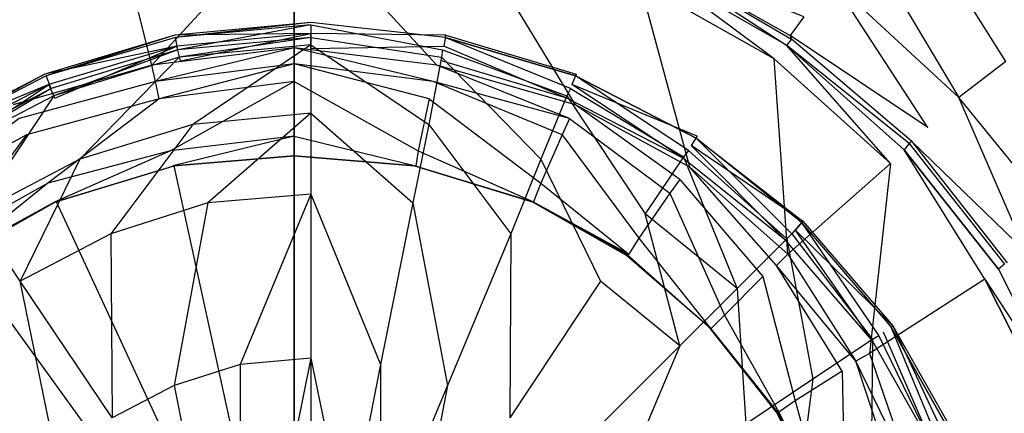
# Model space of a CAD drawing. Extents: x 0 to 0.8, y -0.8 to 0.
# Tile 11 of 15: x 0.378 to 0.457, y -0.376 to -0.344. Entities that reach past the tile are written whole.
import ezdxf

# ---------------------------------------------------------------- set-up
doc = ezdxf.new("R2010")
doc.units = 0
doc.layers.add('L0_GRUPPE_28___REPLACEMTFOREMPT', color=7, linetype='CONTINUOUS')
doc.layers.add('L1_ABLAUF_INF_0___REPLACEMTFORE', color=7, linetype='CONTINUOUS')

msp = doc.modelspace()

# ---------------------------------------------------------------- linework, layer by layer
at = {"layer": 'L0_GRUPPE_28___REPLACEMTFOREMPT', "color": 8}
for points, invisible_edges in [([(0.282472, -0.576262), (0.282472, -0.223738), (0.4, -0.188007), (0.282472, -0.576262)], 10), ([(0.282472, -0.576262), (0.4, -0.188007), (0.4, -0.611993), (0.282472, -0.576262)], 13), ([(0.4, -0.611993), (0.4, -0.188007), (0.517528, -0.223738), (0.4, -0.611993)], 10), ([(0.4, -0.611993), (0.517528, -0.223738), (0.517528, -0.576262), (0.4, -0.611993)], 13), ([(0.460507, -0.344451, 0.028565), (0.525989, -0.259222, 0.030561), (0.448563, -0.333954, 0.028565), (0.460507, -0.344451, 0.028565)], 13), ([(0.457123, -0.34755, 0.028459), (0.448563, -0.333954, 0.028565), (0.445676, -0.337553, 0.028565), (0.457123, -0.34755, 0.028459)], 14), ([(0.460507, -0.344451, 0.028565), (0.448563, -0.333954, 0.028565), (0.457123, -0.34755, 0.028459), (0.460507, -0.344451, 0.028565)], 14), ([(0.388564, -0.34785, 0.008177), (0.4, -0.335354, 0.016672), (0.385877, -0.337153, 0.016353), (0.388564, -0.34785, 0.008177)], 13), ([(0.4, -0.335354, 0.016672), (0.388564, -0.34785, 0.008177), (0.4, -0.34645, 0.008389), (0.4, -0.335354, 0.016672)], 14), ([(0.411436, -0.34785, 0.008177), (0.4, -0.335354, 0.016672), (0.4, -0.34645, 0.008389), (0.411436, -0.34785, 0.008177)], 13), ([(0.4, -0.335354, 0.016672), (0.411436, -0.34785, 0.008177), (0.414123, -0.337153, 0.016353), (0.4, -0.335354, 0.016672)], 14), ([(0.385877, -0.337153, 0.016353), (0.37224, -0.341252, 0.016566), (0.377416, -0.351049, 0.008389), (0.385877, -0.337153, 0.016353)], 14), ([(0.388564, -0.34785, 0.008177), (0.385877, -0.337153, 0.016353), (0.377416, -0.351049, 0.008389), (0.388564, -0.34785, 0.008177)], 14), ([(0.422584, -0.351049, 0.008389), (0.414123, -0.337153, 0.016353), (0.411436, -0.34785, 0.008177), (0.422584, -0.351049, 0.008389)], 14), ([(0.42776, -0.341252, 0.016566), (0.414123, -0.337153, 0.016353), (0.422584, -0.351049, 0.008389), (0.42776, -0.341252, 0.016566)], 14), ([(0.453341, -0.350449, 0.028353), (0.445676, -0.337553, 0.028565), (0.443188, -0.341052, 0.028459), (0.453341, -0.350449, 0.028353)], 13), ([(0.445676, -0.337553, 0.028565), (0.453341, -0.350449, 0.028353), (0.457123, -0.34755, 0.028459), (0.445676, -0.337553, 0.028565)], 14), ([(0.429153, -0.339453, 0.020495), (0.439804, -0.345451, 0.02368), (0.428855, -0.339053, 0.02368), (0.429153, -0.339453, 0.020495)], 14), ([(0.440899, -0.343951, 0.027291), (0.428855, -0.339053, 0.02368), (0.439804, -0.345451, 0.02368), (0.440899, -0.343951, 0.027291)], 14), ([(0.429153, -0.339453, 0.020495), (0.428755, -0.340052, 0.018265), (0.439505, -0.34625, 0.018371), (0.429153, -0.339453, 0.020495)], 14), ([(0.429153, -0.339453, 0.020495), (0.439505, -0.34625, 0.018371), (0.439903, -0.34575, 0.020495), (0.429153, -0.339453, 0.020495)], 14), ([(0.439804, -0.345451, 0.02368), (0.429153, -0.339453, 0.020495), (0.439903, -0.34575, 0.020495), (0.439804, -0.345451, 0.02368)], 13), ([(0.43851, -0.34735, 0.016672), (0.428755, -0.340052, 0.018265), (0.42776, -0.341252, 0.016566), (0.43851, -0.34735, 0.016672)], 14), ([(0.439505, -0.34625, 0.018371), (0.428755, -0.340052, 0.018265), (0.43851, -0.34735, 0.016672), (0.439505, -0.34625, 0.018371)], 14), ([(0.431741, -0.356047, 0.008495), (0.42776, -0.341252, 0.016566), (0.422584, -0.351049, 0.008389), (0.431741, -0.356047, 0.008495)], 14), ([(0.43851, -0.34735, 0.016672), (0.42776, -0.341252, 0.016566), (0.431741, -0.356047, 0.008495), (0.43851, -0.34735, 0.016672)], 14), ([(0.450852, -0.352848, 0.027078), (0.443188, -0.341052, 0.028459), (0.440899, -0.343951, 0.027291), (0.450852, -0.352848, 0.027078)], 14), ([(0.453341, -0.350449, 0.028353), (0.443188, -0.341052, 0.028459), (0.450852, -0.352848, 0.027078), (0.453341, -0.350449, 0.028353)], 14), ([(0.440899, -0.343951, 0.027291), (0.439804, -0.345451, 0.02368), (0.450852, -0.352848, 0.027078), (0.440899, -0.343951, 0.027291)], 14), ([(0.439903, -0.34575, 0.020495), (0.439505, -0.34625, 0.018371), (0.449359, -0.354148, 0.020495), (0.439903, -0.34575, 0.020495)], 14), ([(0.450852, -0.352848, 0.027078), (0.439804, -0.345451, 0.02368), (0.449558, -0.353948, 0.023574), (0.450852, -0.352848, 0.027078)], 14), ([(0.439804, -0.345451, 0.02368), (0.439903, -0.34575, 0.020495), (0.449558, -0.353948, 0.023574), (0.439804, -0.345451, 0.02368)], 14), ([(0.449558, -0.353948, 0.023574), (0.439903, -0.34575, 0.020495), (0.449359, -0.354148, 0.020495), (0.449558, -0.353948, 0.023574)], 14), ([(0.4, -0.34645, 0.008389), (0.388564, -0.34785, 0.008177), (0.388863, -0.349149, 0.007646), (0.4, -0.34645, 0.008389)], 14), ([(0.4, -0.34645, 0.008389), (0.388863, -0.349149, 0.007646), (0.4, -0.34775, 0.007752), (0.4, -0.34645, 0.008389)], 14), ([(0.411137, -0.349149, 0.007646), (0.4, -0.34645, 0.008389), (0.4, -0.34775, 0.007752), (0.411137, -0.349149, 0.007646)], 14), ([(0.411436, -0.34785, 0.008177), (0.4, -0.34645, 0.008389), (0.411137, -0.349149, 0.007646), (0.411436, -0.34785, 0.008177)], 14), ([(0.447866, -0.355747, 0.016672), (0.439505, -0.34625, 0.018371), (0.43851, -0.34735, 0.016672), (0.447866, -0.355747, 0.016672)], 14), ([(0.448961, -0.354647, 0.018265), (0.439505, -0.34625, 0.018371), (0.447866, -0.355747, 0.016672), (0.448961, -0.354647, 0.018265)], 14), ([(0.449359, -0.354148, 0.020495), (0.439505, -0.34625, 0.018371), (0.448961, -0.354647, 0.018265), (0.449359, -0.354148, 0.020495)], 14), ([(0.4, -0.34775, 0.007752), (0.388863, -0.349149, 0.007646), (0.389162, -0.350549, 0.007433), (0.4, -0.34775, 0.007752)], 14), ([(0.4, -0.34775, 0.007752), (0.389162, -0.350549, 0.007433), (0.4, -0.349149, 0.007433), (0.4, -0.34775, 0.007752)], 14), ([(0.410838, -0.350549, 0.007433), (0.4, -0.34775, 0.007752), (0.4, -0.349149, 0.007433), (0.410838, -0.350549, 0.007433)], 14), ([(0.411137, -0.349149, 0.007646), (0.4, -0.34775, 0.007752), (0.410838, -0.350549, 0.007433), (0.411137, -0.349149, 0.007646)], 14), ([(0.439605, -0.363045, 0.008389), (0.43851, -0.34735, 0.016672), (0.431741, -0.356047, 0.008495), (0.439605, -0.363045, 0.008389)], 14), ([(0.447866, -0.355747, 0.016672), (0.43851, -0.34735, 0.016672), (0.439605, -0.363045, 0.008389), (0.447866, -0.355747, 0.016672)], 14), ([(0.461801, -0.360845, 0.028353), (0.457123, -0.34755, 0.028459), (0.453341, -0.350449, 0.028353), (0.461801, -0.360845, 0.028353)], 13), ([(0.388564, -0.34785, 0.008177), (0.377416, -0.351049, 0.008389), (0.377914, -0.352148, 0.007752), (0.388564, -0.34785, 0.008177)], 14), ([(0.388863, -0.349149, 0.007646), (0.388564, -0.34785, 0.008177), (0.377914, -0.352148, 0.007752), (0.388863, -0.349149, 0.007646)], 14), ([(0.422086, -0.352148, 0.007752), (0.411436, -0.34785, 0.008177), (0.411137, -0.349149, 0.007646), (0.422086, -0.352148, 0.007752)], 14), ([(0.422584, -0.351049, 0.008389), (0.411436, -0.34785, 0.008177), (0.422086, -0.352148, 0.007752), (0.422584, -0.351049, 0.008389)], 14), ([(0.388863, -0.349149, 0.007646), (0.377914, -0.352148, 0.007752), (0.378511, -0.353448, 0.007433), (0.388863, -0.349149, 0.007646)], 14), ([(0.389162, -0.350549, 0.007433), (0.388863, -0.349149, 0.007646), (0.378511, -0.353448, 0.007433), (0.389162, -0.350549, 0.007433)], 14), ([(0.390057, -0.354747, 0.007433), (0.4, -0.349149, 0.007433), (0.389162, -0.350549, 0.007433), (0.390057, -0.354747, 0.007433)], 13), ([(0.4, -0.349149, 0.007433), (0.390057, -0.354747, 0.007433), (0.4, -0.353548, 0.007433), (0.4, -0.349149, 0.007433)], 14), ([(0.409943, -0.354747, 0.007433), (0.4, -0.349149, 0.007433), (0.4, -0.353548, 0.007433), (0.409943, -0.354747, 0.007433)], 13), ([(0.4, -0.349149, 0.007433), (0.409943, -0.354747, 0.007433), (0.410838, -0.350549, 0.007433), (0.4, -0.349149, 0.007433)], 14), ([(0.421489, -0.353448, 0.007433), (0.411137, -0.349149, 0.007646), (0.410838, -0.350549, 0.007433), (0.421489, -0.353448, 0.007433)], 14), ([(0.422086, -0.352148, 0.007752), (0.411137, -0.349149, 0.007646), (0.421489, -0.353448, 0.007433), (0.422086, -0.352148, 0.007752)], 14), ([(0.380203, -0.357347, 0.007433), (0.389162, -0.350549, 0.007433), (0.378511, -0.353448, 0.007433), (0.380203, -0.357347, 0.007433)], 13), ([(0.389162, -0.350549, 0.007433), (0.380203, -0.357347, 0.007433), (0.390057, -0.354747, 0.007433), (0.389162, -0.350549, 0.007433)], 14), ([(0.419797, -0.357347, 0.007433), (0.410838, -0.350549, 0.007433), (0.409943, -0.354747, 0.007433), (0.419797, -0.357347, 0.007433)], 13), ([(0.410838, -0.350549, 0.007433), (0.419797, -0.357347, 0.007433), (0.421489, -0.353448, 0.007433), (0.410838, -0.350549, 0.007433)], 14), ([(0.458716, -0.362845, 0.027185), (0.453341, -0.350449, 0.028353), (0.450852, -0.352848, 0.027078), (0.458716, -0.362845, 0.027185)], 14), ([(0.461801, -0.360845, 0.028353), (0.453341, -0.350449, 0.028353), (0.458716, -0.362845, 0.027185), (0.461801, -0.360845, 0.028353)], 14), ([(0.430945, -0.357047, 0.007752), (0.422584, -0.351049, 0.008389), (0.422086, -0.352148, 0.007752), (0.430945, -0.357047, 0.007752)], 14), ([(0.431741, -0.356047, 0.008495), (0.422584, -0.351049, 0.008389), (0.430945, -0.357047, 0.007752), (0.431741, -0.356047, 0.008495)], 14), ([(0.377914, -0.352148, 0.007752), (0.369851, -0.358146, 0.007433), (0.378511, -0.353448, 0.007433), (0.377914, -0.352148, 0.007752)], 14), ([(0.430149, -0.358146, 0.007433), (0.422086, -0.352148, 0.007752), (0.421489, -0.353448, 0.007433), (0.430149, -0.358146, 0.007433)], 13), ([(0.422086, -0.352148, 0.007752), (0.430149, -0.358146, 0.007433), (0.430945, -0.357047, 0.007752), (0.422086, -0.352148, 0.007752)], 14), ([(0.449558, -0.353948, 0.023574), (0.458716, -0.362845, 0.027185), (0.450852, -0.352848, 0.027078), (0.449558, -0.353948, 0.023574)], 14), ([(0.37234, -0.361745, 0.007433), (0.378511, -0.353448, 0.007433), (0.369851, -0.358146, 0.007433), (0.37234, -0.361745, 0.007433)], 13), ([(0.378511, -0.353448, 0.007433), (0.37234, -0.361745, 0.007433), (0.380203, -0.357347, 0.007433), (0.378511, -0.353448, 0.007433)], 14), ([(0.390256, -0.355947, 0.007433), (0.4, -0.353548, 0.007433), (0.390057, -0.354747, 0.007433), (0.390256, -0.355947, 0.007433)], 13), ([(0.4, -0.353548, 0.007433), (0.390256, -0.355947, 0.007433), (0.4, -0.355147, 0.007433), (0.4, -0.353548, 0.007433)], 14), ([(0.409744, -0.355947, 0.007433), (0.4, -0.353548, 0.007433), (0.4, -0.355147, 0.007433), (0.409744, -0.355947, 0.007433)], 13), ([(0.4, -0.353548, 0.007433), (0.409744, -0.355947, 0.007433), (0.409943, -0.354747, 0.007433), (0.4, -0.353548, 0.007433)], 14), ([(0.42766, -0.361745, 0.007433), (0.421489, -0.353448, 0.007433), (0.419797, -0.357347, 0.007433), (0.42766, -0.361745, 0.007433)], 13), ([(0.421489, -0.353448, 0.007433), (0.42766, -0.361745, 0.007433), (0.430149, -0.358146, 0.007433), (0.421489, -0.353448, 0.007433)], 14), ([(0.449558, -0.353948, 0.023574), (0.449359, -0.354148, 0.020495), (0.457223, -0.363744, 0.023574), (0.449558, -0.353948, 0.023574)], 14), ([(0.458716, -0.362845, 0.027185), (0.449558, -0.353948, 0.023574), (0.457223, -0.363744, 0.023574), (0.458716, -0.362845, 0.027185)], 13), ([(0.3808, -0.358846, 0.007433), (0.390057, -0.354747, 0.007433), (0.380203, -0.357347, 0.007433), (0.3808, -0.358846, 0.007433)], 13), ([(0.390057, -0.354747, 0.007433), (0.3808, -0.358846, 0.007433), (0.390256, -0.355947, 0.007433), (0.390057, -0.354747, 0.007433)], 14), ([(0.4192, -0.358846, 0.007433), (0.409943, -0.354747, 0.007433), (0.409744, -0.355947, 0.007433), (0.4192, -0.358846, 0.007433)], 13), ([(0.409943, -0.354747, 0.007433), (0.4192, -0.358846, 0.007433), (0.419797, -0.357347, 0.007433), (0.409943, -0.354747, 0.007433)], 14), ([(0.455431, -0.365044, 0.016778), (0.448961, -0.354647, 0.018265), (0.447866, -0.355747, 0.016672), (0.455431, -0.365044, 0.016778)], 14), ([(0.449359, -0.354148, 0.020495), (0.448961, -0.354647, 0.018265), (0.457024, -0.363844, 0.020388), (0.449359, -0.354148, 0.020495)], 14), ([(0.448961, -0.354647, 0.018265), (0.456526, -0.364244, 0.018371), (0.457024, -0.363844, 0.020388), (0.448961, -0.354647, 0.018265)], 14), ([(0.456526, -0.364244, 0.018371), (0.448961, -0.354647, 0.018265), (0.455431, -0.365044, 0.016778), (0.456526, -0.364244, 0.018371)], 14), ([(0.449359, -0.354148, 0.020495), (0.457024, -0.363844, 0.020388), (0.457223, -0.363744, 0.023574), (0.449359, -0.354148, 0.020495)], 14), ([(0.4, -0.355147, 0.006439), (0.390256, -0.355947, 0.007433), (0.390319, -0.355947, 0.006439), (0.4, -0.355147, 0.006439)], 13), ([(0.390256, -0.355947, 0.007433), (0.4, -0.355147, 0.006439), (0.4, -0.355147, 0.007433), (0.390256, -0.355947, 0.007433)], 14), ([(0.4, -0.355147, 0.00584), (0.390319, -0.355947, 0.006439), (0.390356, -0.355947, 0.00584), (0.4, -0.355147, 0.00584)], 13), ([(0.390319, -0.355947, 0.006439), (0.4, -0.355147, 0.00584), (0.4, -0.355147, 0.006439), (0.390319, -0.355947, 0.006439)], 14), ([(0.4, -0.355147, 0.00584), (0.390356, -0.355947, 0.00584), (0.4, -0.400013, 0.00584), (0.4, -0.355147, 0.00584)], 14), ([(0.409644, -0.355947, 0.00584), (0.4, -0.355147, 0.00584), (0.4, -0.400013, 0.00584), (0.409644, -0.355947, 0.00584)], 14), ([(0.409744, -0.355947, 0.007433), (0.4, -0.355147, 0.006439), (0.409681, -0.355947, 0.006439), (0.409744, -0.355947, 0.007433)], 13), ([(0.4, -0.355147, 0.006439), (0.409744, -0.355947, 0.007433), (0.4, -0.355147, 0.007433), (0.4, -0.355147, 0.006439)], 14), ([(0.409681, -0.355947, 0.006439), (0.4, -0.355147, 0.00584), (0.409644, -0.355947, 0.00584), (0.409681, -0.355947, 0.006439)], 13), ([(0.4, -0.355147, 0.00584), (0.409681, -0.355947, 0.006439), (0.4, -0.355147, 0.006439), (0.4, -0.355147, 0.00584)], 14), ([(0.390319, -0.355947, 0.006439), (0.3808, -0.358846, 0.007433), (0.380863, -0.358846, 0.006439), (0.390319, -0.355947, 0.006439)], 13), ([(0.3808, -0.358846, 0.007433), (0.390319, -0.355947, 0.006439), (0.390256, -0.355947, 0.007433), (0.3808, -0.358846, 0.007433)], 14), ([(0.390356, -0.355947, 0.00584), (0.380863, -0.358846, 0.006439), (0.3809, -0.358846, 0.00584), (0.390356, -0.355947, 0.00584)], 13), ([(0.380863, -0.358846, 0.006439), (0.390356, -0.355947, 0.00584), (0.390319, -0.355947, 0.006439), (0.380863, -0.358846, 0.006439)], 14), ([(0.4, -0.400013, 0.00584), (0.390356, -0.355947, 0.00584), (0.3809, -0.358846, 0.00584), (0.4, -0.400013, 0.00584)], 14), ([(0.4191, -0.358846, 0.00584), (0.409644, -0.355947, 0.00584), (0.4, -0.400013, 0.00584), (0.4191, -0.358846, 0.00584)], 14), ([(0.419137, -0.358846, 0.006439), (0.409644, -0.355947, 0.00584), (0.4191, -0.358846, 0.00584), (0.419137, -0.358846, 0.006439)], 13), ([(0.409644, -0.355947, 0.00584), (0.419137, -0.358846, 0.006439), (0.409681, -0.355947, 0.006439), (0.409644, -0.355947, 0.00584)], 14), ([(0.4192, -0.358846, 0.007433), (0.409681, -0.355947, 0.006439), (0.419137, -0.358846, 0.006439), (0.4192, -0.358846, 0.007433)], 13), ([(0.409681, -0.355947, 0.006439), (0.4192, -0.358846, 0.007433), (0.409744, -0.355947, 0.007433), (0.409681, -0.355947, 0.006439)], 14), ([(0.438709, -0.363944, 0.007752), (0.431741, -0.356047, 0.008495), (0.430945, -0.357047, 0.007752), (0.438709, -0.363944, 0.007752)], 14), ([(0.439605, -0.363045, 0.008389), (0.431741, -0.356047, 0.008495), (0.438709, -0.363944, 0.007752), (0.439605, -0.363045, 0.008389)], 14), ([(0.446174, -0.371042, 0.008495), (0.447866, -0.355747, 0.016672), (0.439605, -0.363045, 0.008389), (0.446174, -0.371042, 0.008495)], 13), ([(0.447866, -0.355747, 0.016672), (0.446174, -0.371042, 0.008495), (0.455431, -0.365044, 0.016778), (0.447866, -0.355747, 0.016672)], 14), ([(0.437614, -0.364844, 0.007433), (0.430945, -0.357047, 0.007752), (0.430149, -0.358146, 0.007433), (0.437614, -0.364844, 0.007433)], 13), ([(0.430945, -0.357047, 0.007752), (0.437614, -0.364844, 0.007433), (0.438709, -0.363944, 0.007752), (0.430945, -0.357047, 0.007752)], 14), ([(0.373136, -0.363045, 0.007433), (0.380203, -0.357347, 0.007433), (0.37234, -0.361745, 0.007433), (0.373136, -0.363045, 0.007433)], 13), ([(0.380203, -0.357347, 0.007433), (0.373136, -0.363045, 0.007433), (0.3808, -0.358846, 0.007433), (0.380203, -0.357347, 0.007433)], 14), ([(0.426864, -0.363045, 0.007433), (0.419797, -0.357347, 0.007433), (0.4192, -0.358846, 0.007433), (0.426864, -0.363045, 0.007433)], 13), ([(0.419797, -0.357347, 0.007433), (0.426864, -0.363045, 0.007433), (0.42766, -0.361745, 0.007433), (0.419797, -0.357347, 0.007433)], 14), ([(0.373136, -0.363045, 0.007433), (0.37326, -0.363107, 0.006439), (0.380863, -0.358846, 0.006439), (0.373136, -0.363045, 0.007433)], 14), ([(0.3808, -0.358846, 0.007433), (0.373136, -0.363045, 0.007433), (0.380863, -0.358846, 0.006439), (0.3808, -0.358846, 0.007433)], 14), ([(0.37326, -0.363107, 0.006439), (0.373335, -0.363145, 0.00584), (0.3809, -0.358846, 0.00584), (0.37326, -0.363107, 0.006439)], 14), ([(0.380863, -0.358846, 0.006439), (0.37326, -0.363107, 0.006439), (0.3809, -0.358846, 0.00584), (0.380863, -0.358846, 0.006439)], 14), ([(0.4, -0.400013, 0.00584), (0.3809, -0.358846, 0.00584), (0.373335, -0.363145, 0.00584), (0.4, -0.400013, 0.00584)], 14), ([(0.426665, -0.363145, 0.00584), (0.4191, -0.358846, 0.00584), (0.4, -0.400013, 0.00584), (0.426665, -0.363145, 0.00584)], 14), ([(0.42674, -0.363107, 0.006439), (0.4191, -0.358846, 0.00584), (0.426665, -0.363145, 0.00584), (0.42674, -0.363107, 0.006439)], 14), ([(0.419137, -0.358846, 0.006439), (0.4191, -0.358846, 0.00584), (0.42674, -0.363107, 0.006439), (0.419137, -0.358846, 0.006439)], 14), ([(0.426864, -0.363045, 0.007433), (0.419137, -0.358846, 0.006439), (0.42674, -0.363107, 0.006439), (0.426864, -0.363045, 0.007433)], 14), ([(0.4192, -0.358846, 0.007433), (0.419137, -0.358846, 0.006439), (0.426864, -0.363045, 0.007433), (0.4192, -0.358846, 0.007433)], 14), ([(0.434528, -0.367943, 0.007433), (0.430149, -0.358146, 0.007433), (0.42766, -0.361745, 0.007433), (0.434528, -0.367943, 0.007433)], 13), ([(0.430149, -0.358146, 0.007433), (0.434528, -0.367943, 0.007433), (0.437614, -0.364844, 0.007433), (0.430149, -0.358146, 0.007433)], 14), ([(0.433433, -0.369043, 0.007433), (0.42766, -0.361745, 0.007433), (0.426864, -0.363045, 0.007433), (0.433433, -0.369043, 0.007433)], 13), ([(0.42766, -0.361745, 0.007433), (0.433433, -0.369043, 0.007433), (0.434528, -0.367943, 0.007433), (0.42766, -0.361745, 0.007433)], 14), ([(0.4, -0.400013, 0.00584), (0.373335, -0.363145, 0.00584), (0.366666, -0.368943, 0.00584), (0.4, -0.400013, 0.00584)], 14), ([(0.433334, -0.368943, 0.00584), (0.426665, -0.363145, 0.00584), (0.4, -0.400013, 0.00584), (0.433334, -0.368943, 0.00584)], 14), ([(0.42674, -0.363107, 0.006439), (0.426665, -0.363145, 0.00584), (0.433371, -0.36898, 0.006439), (0.42674, -0.363107, 0.006439)], 14), ([(0.433371, -0.36898, 0.006439), (0.426665, -0.363145, 0.00584), (0.433334, -0.368943, 0.00584), (0.433371, -0.36898, 0.006439)], 14), ([(0.426864, -0.363045, 0.007433), (0.42674, -0.363107, 0.006439), (0.433433, -0.369043, 0.007433), (0.426864, -0.363045, 0.007433)], 14), ([(0.433433, -0.369043, 0.007433), (0.42674, -0.363107, 0.006439), (0.433371, -0.36898, 0.006439), (0.433433, -0.369043, 0.007433)], 14), ([(0.445079, -0.371642, 0.007858), (0.439605, -0.363045, 0.008389), (0.438709, -0.363944, 0.007752), (0.445079, -0.371642, 0.007858)], 13), ([(0.439605, -0.363045, 0.008389), (0.445079, -0.371642, 0.007858), (0.446174, -0.371042, 0.008495), (0.439605, -0.363045, 0.008389)], 14), ([(0.443984, -0.372442, 0.007433), (0.438709, -0.363944, 0.007752), (0.437614, -0.364844, 0.007433), (0.443984, -0.372442, 0.007433)], 14), ([(0.445079, -0.371642, 0.007858), (0.438709, -0.363944, 0.007752), (0.443984, -0.372442, 0.007433), (0.445079, -0.371642, 0.007858)], 14), ([(0.455431, -0.365044, 0.016778), (0.4621, -0.375341, 0.018265), (0.456526, -0.364244, 0.018371), (0.455431, -0.365044, 0.016778)], 14), ([(0.457024, -0.363844, 0.020388), (0.456526, -0.364244, 0.018371), (0.462697, -0.375041, 0.020282), (0.457024, -0.363844, 0.020388)], 14), ([(0.456526, -0.364244, 0.018371), (0.4621, -0.375341, 0.018265), (0.462697, -0.375041, 0.020282), (0.456526, -0.364244, 0.018371)], 14), ([(0.440202, -0.374841, 0.007433), (0.437614, -0.364844, 0.007433), (0.434528, -0.367943, 0.007433), (0.440202, -0.374841, 0.007433)], 13), ([(0.437614, -0.364844, 0.007433), (0.440202, -0.374841, 0.007433), (0.443984, -0.372442, 0.007433), (0.437614, -0.364844, 0.007433)], 14), ([(0.455431, -0.365044, 0.016778), (0.446174, -0.371042, 0.008495), (0.450753, -0.380339, 0.008389), (0.455431, -0.365044, 0.016778)], 14), ([(0.460906, -0.37594, 0.016672), (0.455431, -0.365044, 0.016778), (0.450753, -0.380339, 0.008389), (0.460906, -0.37594, 0.016672)], 14), ([(0.4621, -0.375341, 0.018265), (0.455431, -0.365044, 0.016778), (0.460906, -0.37594, 0.016672), (0.4621, -0.375341, 0.018265)], 13), ([(0.438908, -0.375741, 0.007433), (0.434528, -0.367943, 0.007433), (0.433433, -0.369043, 0.007433), (0.438908, -0.375741, 0.007433)], 13), ([(0.434528, -0.367943, 0.007433), (0.438908, -0.375741, 0.007433), (0.440202, -0.374841, 0.007433), (0.434528, -0.367943, 0.007433)], 14), ([(0.4, -0.400013, 0.00584), (0.366666, -0.368943, 0.00584), (0.361291, -0.375741, 0.00584), (0.4, -0.400013, 0.00584)], 14), ([(0.438709, -0.375741, 0.00584), (0.433334, -0.368943, 0.00584), (0.4, -0.400013, 0.00584), (0.438709, -0.375741, 0.00584)], 14), ([(0.433334, -0.368943, 0.00584), (0.438709, -0.375741, 0.00584), (0.433371, -0.36898, 0.006439), (0.433334, -0.368943, 0.00584)], 14), ([(0.433371, -0.36898, 0.006439), (0.438784, -0.375741, 0.006439), (0.433433, -0.369043, 0.007433), (0.433371, -0.36898, 0.006439)], 14), ([(0.433371, -0.36898, 0.006439), (0.438709, -0.375741, 0.00584), (0.438784, -0.375741, 0.006439), (0.433371, -0.36898, 0.006439)], 14), ([(0.433433, -0.369043, 0.007433), (0.438784, -0.375741, 0.006439), (0.438908, -0.375741, 0.007433), (0.433433, -0.369043, 0.007433)], 14), ([(0.449558, -0.380839, 0.007752), (0.446174, -0.371042, 0.008495), (0.445079, -0.371642, 0.007858), (0.449558, -0.380839, 0.007752)], 13), ([(0.446174, -0.371042, 0.008495), (0.449558, -0.380839, 0.007752), (0.450753, -0.380339, 0.008389), (0.446174, -0.371042, 0.008495)], 14), ([(0.448264, -0.381339, 0.007433), (0.445079, -0.371642, 0.007858), (0.443984, -0.372442, 0.007433), (0.448264, -0.381339, 0.007433)], 14), ([(0.449558, -0.380839, 0.007752), (0.445079, -0.371642, 0.007858), (0.448264, -0.381339, 0.007433), (0.449558, -0.380839, 0.007752)], 14), ([(0.444183, -0.383038, 0.007433), (0.443984, -0.372442, 0.007433), (0.440202, -0.374841, 0.007433), (0.444183, -0.383038, 0.007433)], 13), ([(0.443984, -0.372442, 0.007433), (0.444183, -0.383038, 0.007433), (0.448264, -0.381339, 0.007433), (0.443984, -0.372442, 0.007433)], 14), ([(0.44269, -0.383638, 0.007433), (0.440202, -0.374841, 0.007433), (0.438908, -0.375741, 0.007433), (0.44269, -0.383638, 0.007433)], 13), ([(0.440202, -0.374841, 0.007433), (0.44269, -0.383638, 0.007433), (0.444183, -0.383038, 0.007433), (0.440202, -0.374841, 0.007433)], 14), ([(0.4, -0.400013, 0.00584), (0.361291, -0.375741, 0.00584), (0.35731, -0.383538, 0.00584), (0.4, -0.400013, 0.00584)], 14), ([(0.44269, -0.383538, 0.00584), (0.438709, -0.375741, 0.00584), (0.4, -0.400013, 0.00584), (0.44269, -0.383538, 0.00584)], 14), ([(0.438709, -0.375741, 0.00584), (0.44269, -0.383538, 0.00584), (0.438784, -0.375741, 0.006439), (0.438709, -0.375741, 0.00584)], 14), ([(0.438784, -0.375741, 0.006439), (0.44269, -0.383538, 0.00584), (0.44269, -0.383575, 0.006439), (0.438784, -0.375741, 0.006439)], 14), ([(0.438784, -0.375741, 0.006439), (0.44269, -0.383575, 0.006439), (0.438908, -0.375741, 0.007433), (0.438784, -0.375741, 0.006439)], 14), ([(0.438908, -0.375741, 0.007433), (0.44269, -0.383575, 0.006439), (0.44269, -0.383638, 0.007433), (0.438908, -0.375741, 0.007433)], 14)]:
    msp.add_3dface(points, dxfattribs=dict(at, invisible_edges=invisible_edges))
at = {"layer": 'L1_ABLAUF_INF_0___REPLACEMTFORE', "color": 8}
for points, invisible_edges in [([(0.401331, -0.345314, 0.019515), (0.390405, -0.34544, 0.020736), (0.401331, -0.344431, 0.020736), (0.401331, -0.345314, 0.019515)], 14), ([(0.390459, -0.345614, 0.021958), (0.401331, -0.344431, 0.020736), (0.390405, -0.34544, 0.020736), (0.390459, -0.345614, 0.021958)], 13), ([(0.401331, -0.344431, 0.020736), (0.390459, -0.345614, 0.021958), (0.401331, -0.344614, 0.021958), (0.401331, -0.344431, 0.020736)], 14), ([(0.390659, -0.346613, 0.022807), (0.401331, -0.344614, 0.021958), (0.390459, -0.345614, 0.021958), (0.390659, -0.346613, 0.022807)], 13), ([(0.401331, -0.344614, 0.021958), (0.390659, -0.346613, 0.022807), (0.401331, -0.345614, 0.022807), (0.401331, -0.344614, 0.021958)], 14), ([(0.412156, -0.34544, 0.020736), (0.401331, -0.345314, 0.019515), (0.401331, -0.344431, 0.020736), (0.412156, -0.34544, 0.020736)], 14), ([(0.401331, -0.344431, 0.020736), (0.412102, -0.345614, 0.021958), (0.412156, -0.34544, 0.020736), (0.401331, -0.344431, 0.020736)], 13), ([(0.412102, -0.345614, 0.021958), (0.401331, -0.344431, 0.020736), (0.401331, -0.344614, 0.021958), (0.412102, -0.345614, 0.021958)], 14), ([(0.411903, -0.346613, 0.022807), (0.401331, -0.344614, 0.021958), (0.401331, -0.345614, 0.022807), (0.411903, -0.346613, 0.022807)], 13), ([(0.401331, -0.344614, 0.021958), (0.411903, -0.346613, 0.022807), (0.412102, -0.345614, 0.021958), (0.401331, -0.344614, 0.021958)], 14), ([(0.390405, -0.34544, 0.020736), (0.401331, -0.345314, 0.019515), (0.390559, -0.346313, 0.019515), (0.390405, -0.34544, 0.020736)], 13), ([(0.401331, -0.345314, 0.019515), (0.390858, -0.347513, 0.019728), (0.390559, -0.346313, 0.019515), (0.401331, -0.345314, 0.019515)], 13), ([(0.390858, -0.347513, 0.019728), (0.401331, -0.345314, 0.019515), (0.401331, -0.346513, 0.019728), (0.390858, -0.347513, 0.019728)], 14), ([(0.412002, -0.346313, 0.019515), (0.401331, -0.346513, 0.019728), (0.401331, -0.345314, 0.019515), (0.412002, -0.346313, 0.019515)], 13), ([(0.401331, -0.345314, 0.019515), (0.412156, -0.34544, 0.020736), (0.412002, -0.346313, 0.019515), (0.401331, -0.345314, 0.019515)], 13), ([(0.390559, -0.346313, 0.019515), (0.379982, -0.348569, 0.020736), (0.390405, -0.34544, 0.020736), (0.390559, -0.346313, 0.019515)], 14), ([(0.380087, -0.348712, 0.021958), (0.390405, -0.34544, 0.020736), (0.379982, -0.348569, 0.020736), (0.380087, -0.348712, 0.021958)], 13), ([(0.390405, -0.34544, 0.020736), (0.380087, -0.348712, 0.021958), (0.390459, -0.345614, 0.021958), (0.390405, -0.34544, 0.020736)], 14), ([(0.390459, -0.345614, 0.021958), (0.380087, -0.348712, 0.021958), (0.380486, -0.349712, 0.022807), (0.390459, -0.345614, 0.021958)], 14), ([(0.390659, -0.346613, 0.022807), (0.390459, -0.345614, 0.021958), (0.380486, -0.349712, 0.022807), (0.390659, -0.346613, 0.022807)], 14), ([(0.390759, -0.347213, 0.022913), (0.401331, -0.345614, 0.022807), (0.390659, -0.346613, 0.022807), (0.390759, -0.347213, 0.022913)], 13), ([(0.401331, -0.345614, 0.022807), (0.390759, -0.347213, 0.022913), (0.401331, -0.346213, 0.022913), (0.401331, -0.345614, 0.022807)], 14), ([(0.411803, -0.347213, 0.022913), (0.401331, -0.345614, 0.022807), (0.401331, -0.346213, 0.022913), (0.411803, -0.347213, 0.022913)], 13), ([(0.401331, -0.345614, 0.022807), (0.411803, -0.347213, 0.022913), (0.411903, -0.346613, 0.022807), (0.401331, -0.345614, 0.022807)], 14), ([(0.422175, -0.349712, 0.022807), (0.412102, -0.345614, 0.021958), (0.411903, -0.346613, 0.022807), (0.422175, -0.349712, 0.022807)], 14), ([(0.412156, -0.34544, 0.020736), (0.422629, -0.348569, 0.020736), (0.412002, -0.346313, 0.019515), (0.412156, -0.34544, 0.020736)], 14), ([(0.412102, -0.345614, 0.021958), (0.422574, -0.348712, 0.021958), (0.412156, -0.34544, 0.020736), (0.412102, -0.345614, 0.021958)], 14), ([(0.422574, -0.348712, 0.021958), (0.412102, -0.345614, 0.021958), (0.422175, -0.349712, 0.022807), (0.422574, -0.348712, 0.021958)], 14), ([(0.422574, -0.348712, 0.021958), (0.422629, -0.348569, 0.020736), (0.412156, -0.34544, 0.020736), (0.422574, -0.348712, 0.021958)], 14), ([(0.379982, -0.348569, 0.020736), (0.390559, -0.346313, 0.019515), (0.380286, -0.349412, 0.019515), (0.379982, -0.348569, 0.020736)], 13), ([(0.390559, -0.346313, 0.019515), (0.380785, -0.350512, 0.019728), (0.380286, -0.349412, 0.019515), (0.390559, -0.346313, 0.019515)], 13), ([(0.380685, -0.350312, 0.022913), (0.390659, -0.346613, 0.022807), (0.380486, -0.349712, 0.022807), (0.380685, -0.350312, 0.022913)], 13), ([(0.390659, -0.346613, 0.022807), (0.380685, -0.350312, 0.022913), (0.390759, -0.347213, 0.022913), (0.390659, -0.346613, 0.022807)], 14), ([(0.380785, -0.350512, 0.019728), (0.390559, -0.346313, 0.019515), (0.390858, -0.347513, 0.019728), (0.380785, -0.350512, 0.019728)], 14), ([(0.391856, -0.352611, 0.023444), (0.401331, -0.346213, 0.022913), (0.390759, -0.347213, 0.022913), (0.391856, -0.352611, 0.023444)], 13), ([(0.401331, -0.346213, 0.022913), (0.391856, -0.352611, 0.023444), (0.401331, -0.351711, 0.023444), (0.401331, -0.346213, 0.022913)], 14), ([(0.410806, -0.352611, 0.023444), (0.401331, -0.346213, 0.022913), (0.401331, -0.351711, 0.023444), (0.410806, -0.352611, 0.023444)], 13), ([(0.401331, -0.346213, 0.022913), (0.410806, -0.352611, 0.023444), (0.411803, -0.347213, 0.022913), (0.401331, -0.346213, 0.022913)], 14), ([(0.401331, -0.346513, 0.019728), (0.412002, -0.346313, 0.019515), (0.411803, -0.347513, 0.019728), (0.401331, -0.346513, 0.019728)], 14), ([(0.412002, -0.346313, 0.019515), (0.421876, -0.350512, 0.019728), (0.411803, -0.347513, 0.019728), (0.412002, -0.346313, 0.019515)], 13), ([(0.421876, -0.350312, 0.022913), (0.411903, -0.346613, 0.022807), (0.411803, -0.347213, 0.022913), (0.421876, -0.350312, 0.022913)], 13), ([(0.411903, -0.346613, 0.022807), (0.421876, -0.350312, 0.022913), (0.422175, -0.349712, 0.022807), (0.411903, -0.346613, 0.022807)], 14), ([(0.421876, -0.350512, 0.019728), (0.412002, -0.346313, 0.019515), (0.422275, -0.349412, 0.019515), (0.421876, -0.350512, 0.019728)], 14), ([(0.422629, -0.348569, 0.020736), (0.422275, -0.349412, 0.019515), (0.412002, -0.346313, 0.019515), (0.422629, -0.348569, 0.020736)], 14), ([(0.38278, -0.355409, 0.023444), (0.390759, -0.347213, 0.022913), (0.380685, -0.350312, 0.022913), (0.38278, -0.355409, 0.023444)], 13), ([(0.390759, -0.347213, 0.022913), (0.38278, -0.355409, 0.023444), (0.391856, -0.352611, 0.023444), (0.390759, -0.347213, 0.022913)], 14), ([(0.419782, -0.355409, 0.023444), (0.411803, -0.347213, 0.022913), (0.410806, -0.352611, 0.023444), (0.419782, -0.355409, 0.023444)], 13), ([(0.411803, -0.347213, 0.022913), (0.419782, -0.355409, 0.023444), (0.421876, -0.350312, 0.022913), (0.411803, -0.347213, 0.022913)], 14), ([(0.380286, -0.349412, 0.019515), (0.370315, -0.353564, 0.020736), (0.379982, -0.348569, 0.020736), (0.380286, -0.349412, 0.019515)], 14), ([(0.370412, -0.35371, 0.021958), (0.379982, -0.348569, 0.020736), (0.370315, -0.353564, 0.020736), (0.370412, -0.35371, 0.021958)], 13), ([(0.379982, -0.348569, 0.020736), (0.370412, -0.35371, 0.021958), (0.380087, -0.348712, 0.021958), (0.379982, -0.348569, 0.020736)], 14), ([(0.432347, -0.353564, 0.020736), (0.422275, -0.349412, 0.019515), (0.422629, -0.348569, 0.020736), (0.432347, -0.353564, 0.020736)], 14), ([(0.422574, -0.348712, 0.021958), (0.432249, -0.35371, 0.021958), (0.422629, -0.348569, 0.020736), (0.422574, -0.348712, 0.021958)], 14), ([(0.432249, -0.35371, 0.021958), (0.432347, -0.353564, 0.020736), (0.422629, -0.348569, 0.020736), (0.432249, -0.35371, 0.021958)], 14), ([(0.380087, -0.348712, 0.021958), (0.370412, -0.35371, 0.021958), (0.371011, -0.35471, 0.022807), (0.380087, -0.348712, 0.021958)], 14), ([(0.380486, -0.349712, 0.022807), (0.380087, -0.348712, 0.021958), (0.371011, -0.35471, 0.022807), (0.380486, -0.349712, 0.022807)], 14), ([(0.43165, -0.35471, 0.022807), (0.422574, -0.348712, 0.021958), (0.422175, -0.349712, 0.022807), (0.43165, -0.35471, 0.022807)], 14), ([(0.432249, -0.35371, 0.021958), (0.422574, -0.348712, 0.021958), (0.43165, -0.35471, 0.022807), (0.432249, -0.35371, 0.021958)], 14), ([(0.370315, -0.353564, 0.020736), (0.380286, -0.349412, 0.019515), (0.370811, -0.35431, 0.019515), (0.370315, -0.353564, 0.020736)], 13), ([(0.380286, -0.349412, 0.019515), (0.37141, -0.35531, 0.019728), (0.370811, -0.35431, 0.019515), (0.380286, -0.349412, 0.019515)], 13), ([(0.37131, -0.35521, 0.022913), (0.380486, -0.349712, 0.022807), (0.371011, -0.35471, 0.022807), (0.37131, -0.35521, 0.022913)], 13), ([(0.380486, -0.349712, 0.022807), (0.37131, -0.35521, 0.022913), (0.380685, -0.350312, 0.022913), (0.380486, -0.349712, 0.022807)], 14), ([(0.37141, -0.35531, 0.019728), (0.380286, -0.349412, 0.019515), (0.380785, -0.350512, 0.019728), (0.37141, -0.35531, 0.019728)], 14), ([(0.422275, -0.349412, 0.019515), (0.431152, -0.35531, 0.019728), (0.421876, -0.350512, 0.019728), (0.422275, -0.349412, 0.019515)], 13), ([(0.431251, -0.35521, 0.022913), (0.422175, -0.349712, 0.022807), (0.421876, -0.350312, 0.022913), (0.431251, -0.35521, 0.022913)], 13), ([(0.422175, -0.349712, 0.022807), (0.431251, -0.35521, 0.022913), (0.43165, -0.35471, 0.022807), (0.422175, -0.349712, 0.022807)], 14), ([(0.431152, -0.35531, 0.019728), (0.422275, -0.349412, 0.019515), (0.43185, -0.35431, 0.019515), (0.431152, -0.35531, 0.019728)], 14), ([(0.422275, -0.349412, 0.019515), (0.432347, -0.353564, 0.020736), (0.43185, -0.35431, 0.019515), (0.422275, -0.349412, 0.019515)], 13), ([(0.374402, -0.359808, 0.023444), (0.380685, -0.350312, 0.022913), (0.37131, -0.35521, 0.022913), (0.374402, -0.359808, 0.023444)], 13), ([(0.380685, -0.350312, 0.022913), (0.374402, -0.359808, 0.023444), (0.38278, -0.355409, 0.023444), (0.380685, -0.350312, 0.022913)], 14), ([(0.42816, -0.359808, 0.023444), (0.421876, -0.350312, 0.022913), (0.419782, -0.355409, 0.023444), (0.42816, -0.359808, 0.023444)], 13), ([(0.421876, -0.350312, 0.022913), (0.42816, -0.359808, 0.023444), (0.431251, -0.35521, 0.022913), (0.421876, -0.350312, 0.022913)], 14), ([(0.393053, -0.358908, 0.023975), (0.401331, -0.351711, 0.023444), (0.391856, -0.352611, 0.023444), (0.393053, -0.358908, 0.023975)], 13), ([(0.401331, -0.351711, 0.023444), (0.393053, -0.358908, 0.023975), (0.401331, -0.358208, 0.023975), (0.401331, -0.351711, 0.023444)], 14), ([(0.409509, -0.358908, 0.023975), (0.401331, -0.351711, 0.023444), (0.401331, -0.358208, 0.023975), (0.409509, -0.358908, 0.023975)], 13), ([(0.401331, -0.351711, 0.023444), (0.409509, -0.358908, 0.023975), (0.410806, -0.352611, 0.023444), (0.401331, -0.351711, 0.023444)], 14), ([(0.385273, -0.361407, 0.023975), (0.391856, -0.352611, 0.023444), (0.38278, -0.355409, 0.023444), (0.385273, -0.361407, 0.023975)], 13), ([(0.391856, -0.352611, 0.023444), (0.385273, -0.361407, 0.023975), (0.393053, -0.358908, 0.023975), (0.391856, -0.352611, 0.023444)], 14), ([(0.417388, -0.361407, 0.023975), (0.410806, -0.352611, 0.023444), (0.409509, -0.358908, 0.023975), (0.417388, -0.361407, 0.023975)], 13), ([(0.410806, -0.352611, 0.023444), (0.417388, -0.361407, 0.023975), (0.419782, -0.355409, 0.023444), (0.410806, -0.352611, 0.023444)], 14), ([(0.439928, -0.361407, 0.022807), (0.432249, -0.35371, 0.021958), (0.43165, -0.35471, 0.022807), (0.439928, -0.361407, 0.022807)], 14), ([(0.440856, -0.360427, 0.02079), (0.43185, -0.35431, 0.019515), (0.432347, -0.353564, 0.020736), (0.440856, -0.360427, 0.02079)], 14), ([(0.432249, -0.35371, 0.021958), (0.440856, -0.360427, 0.02079), (0.432347, -0.353564, 0.020736), (0.432249, -0.35371, 0.021958)], 14), ([(0.440726, -0.360507, 0.022064), (0.432249, -0.35371, 0.021958), (0.439928, -0.361407, 0.022807), (0.440726, -0.360507, 0.022064)], 14), ([(0.440726, -0.360507, 0.022064), (0.440856, -0.360427, 0.02079), (0.432249, -0.35371, 0.021958), (0.440726, -0.360507, 0.022064)], 14), ([(0.43185, -0.35431, 0.019515), (0.43943, -0.361907, 0.019728), (0.431152, -0.35531, 0.019728), (0.43185, -0.35431, 0.019515)], 13), ([(0.43953, -0.361807, 0.022913), (0.43165, -0.35471, 0.022807), (0.431251, -0.35521, 0.022913), (0.43953, -0.361807, 0.022913)], 13), ([(0.43165, -0.35471, 0.022807), (0.43953, -0.361807, 0.022913), (0.439928, -0.361407, 0.022807), (0.43165, -0.35471, 0.022807)], 14), ([(0.43943, -0.361907, 0.019728), (0.43185, -0.35431, 0.019515), (0.440228, -0.361107, 0.019515), (0.43943, -0.361907, 0.019728)], 14), ([(0.43185, -0.35431, 0.019515), (0.440856, -0.360427, 0.02079), (0.440228, -0.361107, 0.019515), (0.43185, -0.35431, 0.019515)], 13), ([(0.377992, -0.365205, 0.023975), (0.38278, -0.355409, 0.023444), (0.374402, -0.359808, 0.023444), (0.377992, -0.365205, 0.023975)], 13), ([(0.38278, -0.355409, 0.023444), (0.377992, -0.365205, 0.023975), (0.385273, -0.361407, 0.023975), (0.38278, -0.355409, 0.023444)], 14), ([(0.424569, -0.365205, 0.023975), (0.419782, -0.355409, 0.023444), (0.417388, -0.361407, 0.023975), (0.424569, -0.365205, 0.023975)], 13), ([(0.419782, -0.355409, 0.023444), (0.424569, -0.365205, 0.023975), (0.42816, -0.359808, 0.023444), (0.419782, -0.355409, 0.023444)], 14), ([(0.43554, -0.365805, 0.023444), (0.431251, -0.35521, 0.022913), (0.42816, -0.359808, 0.023444), (0.43554, -0.365805, 0.023444)], 13), ([(0.431251, -0.35521, 0.022913), (0.43554, -0.365805, 0.023444), (0.43953, -0.361807, 0.022913), (0.431251, -0.35521, 0.022913)], 14), ([(0.395646, -0.371902, 0.024931), (0.401331, -0.358208, 0.023975), (0.393053, -0.358908, 0.023975), (0.395646, -0.371902, 0.024931)], 13), ([(0.401331, -0.358208, 0.023975), (0.395646, -0.371902, 0.024931), (0.401331, -0.371403, 0.024931), (0.401331, -0.358208, 0.023975)], 14), ([(0.406916, -0.371902, 0.024931), (0.401331, -0.358208, 0.023975), (0.401331, -0.371403, 0.024931), (0.406916, -0.371902, 0.024931)], 13), ([(0.401331, -0.358208, 0.023975), (0.406916, -0.371902, 0.024931), (0.409509, -0.358908, 0.023975), (0.401331, -0.358208, 0.023975)], 14), ([(0.39036, -0.373602, 0.024931), (0.393053, -0.358908, 0.023975), (0.385273, -0.361407, 0.023975), (0.39036, -0.373602, 0.024931)], 13), ([(0.393053, -0.358908, 0.023975), (0.39036, -0.373602, 0.024931), (0.395646, -0.371902, 0.024931), (0.393053, -0.358908, 0.023975)], 14), ([(0.412302, -0.373602, 0.024931), (0.409509, -0.358908, 0.023975), (0.406916, -0.371902, 0.024931), (0.412302, -0.373602, 0.024931)], 13), ([(0.409509, -0.358908, 0.023975), (0.412302, -0.373602, 0.024931), (0.417388, -0.361407, 0.023975), (0.409509, -0.358908, 0.023975)], 14), ([(0.377992, -0.365205, 0.023975), (0.374402, -0.359808, 0.023444), (0.371609, -0.370403, 0.024081), (0.377992, -0.365205, 0.023975)], 14), ([(0.430952, -0.370403, 0.024081), (0.42816, -0.359808, 0.023444), (0.424569, -0.365205, 0.023975), (0.430952, -0.370403, 0.024081)], 14), ([(0.43554, -0.365805, 0.023444), (0.42816, -0.359808, 0.023444), (0.430952, -0.370403, 0.024081), (0.43554, -0.365805, 0.023444)], 14), ([(0.440856, -0.360427, 0.02079), (0.448056, -0.368804, 0.02079), (0.440228, -0.361107, 0.019515), (0.440856, -0.360427, 0.02079)], 14), ([(0.440856, -0.360427, 0.02079), (0.440726, -0.360507, 0.022064), (0.448056, -0.368804, 0.02079), (0.440856, -0.360427, 0.02079)], 14), ([(0.440228, -0.361107, 0.019515), (0.446411, -0.370003, 0.019728), (0.43943, -0.361907, 0.019728), (0.440228, -0.361107, 0.019515)], 13), ([(0.44691, -0.369603, 0.022807), (0.440726, -0.360507, 0.022064), (0.439928, -0.361407, 0.022807), (0.44691, -0.369603, 0.022807)], 13), ([(0.446411, -0.370003, 0.019728), (0.440228, -0.361107, 0.019515), (0.447309, -0.369304, 0.019515), (0.446411, -0.370003, 0.019728)], 14), ([(0.440228, -0.361107, 0.019515), (0.448056, -0.368804, 0.02079), (0.447309, -0.369304, 0.019515), (0.440228, -0.361107, 0.019515)], 14), ([(0.440726, -0.360507, 0.022064), (0.44691, -0.369603, 0.022807), (0.447907, -0.368904, 0.022064), (0.440726, -0.360507, 0.022064)], 14), ([(0.440726, -0.360507, 0.022064), (0.447907, -0.368904, 0.022064), (0.448056, -0.368804, 0.02079), (0.440726, -0.360507, 0.022064)], 14), ([(0.385373, -0.376201, 0.024931), (0.385273, -0.361407, 0.023975), (0.377992, -0.365205, 0.023975), (0.385373, -0.376201, 0.024931)], 13), ([(0.385273, -0.361407, 0.023975), (0.385373, -0.376201, 0.024931), (0.39036, -0.373602, 0.024931), (0.385273, -0.361407, 0.023975)], 14), ([(0.417288, -0.376201, 0.024931), (0.417388, -0.361407, 0.023975), (0.412302, -0.373602, 0.024931), (0.417288, -0.376201, 0.024931)], 13), ([(0.417388, -0.361407, 0.023975), (0.417288, -0.376201, 0.024931), (0.424569, -0.365205, 0.023975), (0.417388, -0.361407, 0.023975)], 14), ([(0.441624, -0.373102, 0.023444), (0.43953, -0.361807, 0.022913), (0.43554, -0.365805, 0.023444), (0.441624, -0.373102, 0.023444)], 13), ([(0.446411, -0.369903, 0.022913), (0.439928, -0.361407, 0.022807), (0.43953, -0.361807, 0.022913), (0.446411, -0.369903, 0.022913)], 13), ([(0.43953, -0.361807, 0.022913), (0.441624, -0.373102, 0.023444), (0.446411, -0.369903, 0.022913), (0.43953, -0.361807, 0.022913)], 14), ([(0.439928, -0.361407, 0.022807), (0.446411, -0.369903, 0.022913), (0.44691, -0.369603, 0.022807), (0.439928, -0.361407, 0.022807)], 14), ([(0.380984, -0.379799, 0.024931), (0.377992, -0.365205, 0.023975), (0.371609, -0.370403, 0.024081), (0.380984, -0.379799, 0.024931)], 14), ([(0.385373, -0.376201, 0.024931), (0.377992, -0.365205, 0.023975), (0.380984, -0.379799, 0.024931), (0.385373, -0.376201, 0.024931)], 14), ([(0.424569, -0.365205, 0.023975), (0.417288, -0.376201, 0.024931), (0.421577, -0.379799, 0.024931), (0.424569, -0.365205, 0.023975)], 14), ([(0.430952, -0.370403, 0.024081), (0.424569, -0.365205, 0.023975), (0.421577, -0.379799, 0.024931), (0.430952, -0.370403, 0.024081)], 14), ([(0.436238, -0.3767, 0.024081), (0.43554, -0.365805, 0.023444), (0.430952, -0.370403, 0.024081), (0.436238, -0.3767, 0.024081)], 13), ([(0.43554, -0.365805, 0.023444), (0.436238, -0.3767, 0.024081), (0.441624, -0.373102, 0.023444), (0.43554, -0.365805, 0.023444)], 14), ([(0.452096, -0.378999, 0.022807), (0.447907, -0.368904, 0.022064), (0.44691, -0.369603, 0.022807), (0.452096, -0.378999, 0.022807)], 14), ([(0.448056, -0.368804, 0.02079), (0.452695, -0.378799, 0.019515), (0.447309, -0.369304, 0.019515), (0.448056, -0.368804, 0.02079)], 14), ([(0.448056, -0.368804, 0.02079), (0.447907, -0.368904, 0.022064), (0.453494, -0.378442, 0.02079), (0.448056, -0.368804, 0.02079)], 14), ([(0.453293, -0.3785, 0.022064), (0.447907, -0.368904, 0.022064), (0.452096, -0.378999, 0.022807), (0.453293, -0.3785, 0.022064)], 14), ([(0.447907, -0.368904, 0.022064), (0.453293, -0.3785, 0.022064), (0.453494, -0.378442, 0.02079), (0.447907, -0.368904, 0.022064)], 14), ([(0.448056, -0.368804, 0.02079), (0.453494, -0.378442, 0.02079), (0.452695, -0.378799, 0.019515), (0.448056, -0.368804, 0.02079)], 14), ([(0.446312, -0.381498, 0.023444), (0.446411, -0.369903, 0.022913), (0.441624, -0.373102, 0.023444), (0.446312, -0.381498, 0.023444)], 13), ([(0.446411, -0.369903, 0.022913), (0.446312, -0.381498, 0.023444), (0.451598, -0.379199, 0.022913), (0.446411, -0.369903, 0.022913)], 14), ([(0.447309, -0.369304, 0.019515), (0.451598, -0.379199, 0.019728), (0.446411, -0.370003, 0.019728), (0.447309, -0.369304, 0.019515)], 13), ([(0.451598, -0.379199, 0.022913), (0.44691, -0.369603, 0.022807), (0.446411, -0.369903, 0.022913), (0.451598, -0.379199, 0.022913)], 13), ([(0.44691, -0.369603, 0.022807), (0.451598, -0.379199, 0.022913), (0.452096, -0.378999, 0.022807), (0.44691, -0.369603, 0.022807)], 14), ([(0.451598, -0.379199, 0.019728), (0.447309, -0.369304, 0.019515), (0.452695, -0.378799, 0.019515), (0.451598, -0.379199, 0.019728)], 14), ([(0.371609, -0.370403, 0.024081), (0.377394, -0.384097, 0.024931), (0.380984, -0.379799, 0.024931), (0.371609, -0.370403, 0.024081)], 14), ([(0.425168, -0.384097, 0.024931), (0.430952, -0.370403, 0.024081), (0.421577, -0.379799, 0.024931), (0.425168, -0.384097, 0.024931)], 13), ([(0.430952, -0.370403, 0.024081), (0.425168, -0.384097, 0.024931), (0.436238, -0.3767, 0.024081), (0.430952, -0.370403, 0.024081)], 14), ([(0.398438, -0.385596, 0.025568), (0.401331, -0.371403, 0.024931), (0.395646, -0.371902, 0.024931), (0.398438, -0.385596, 0.025568)], 13), ([(0.401331, -0.371403, 0.024931), (0.398438, -0.385596, 0.025568), (0.401331, -0.385297, 0.025568), (0.401331, -0.371403, 0.024931)], 14), ([(0.404223, -0.385596, 0.025568), (0.401331, -0.371403, 0.024931), (0.401331, -0.385297, 0.025568), (0.404223, -0.385596, 0.025568)], 13), ([(0.401331, -0.371403, 0.024931), (0.404223, -0.385596, 0.025568), (0.406916, -0.371902, 0.024931), (0.401331, -0.371403, 0.024931)], 14), ([(0.395646, -0.386496, 0.025568), (0.395646, -0.371902, 0.024931), (0.39036, -0.373602, 0.024931), (0.395646, -0.386496, 0.025568)], 13), ([(0.395646, -0.371902, 0.024931), (0.395646, -0.386496, 0.025568), (0.398438, -0.385596, 0.025568), (0.395646, -0.371902, 0.024931)], 14), ([(0.406916, -0.386496, 0.025568), (0.406916, -0.371902, 0.024931), (0.404223, -0.385596, 0.025568), (0.406916, -0.386496, 0.025568)], 13), ([(0.406916, -0.371902, 0.024931), (0.406916, -0.386496, 0.025568), (0.412302, -0.373602, 0.024931), (0.406916, -0.371902, 0.024931)], 14), ([(0.393152, -0.387796, 0.025568), (0.39036, -0.373602, 0.024931), (0.385373, -0.376201, 0.024931), (0.393152, -0.387796, 0.025568)], 13), ([(0.39036, -0.373602, 0.024931), (0.393152, -0.387796, 0.025568), (0.395646, -0.386496, 0.025568), (0.39036, -0.373602, 0.024931)], 14), ([(0.409509, -0.387796, 0.025568), (0.412302, -0.373602, 0.024931), (0.406916, -0.386496, 0.025568), (0.409509, -0.387796, 0.025568)], 13), ([(0.412302, -0.373602, 0.024931), (0.409509, -0.387796, 0.025568), (0.417288, -0.376201, 0.024931), (0.412302, -0.373602, 0.024931)], 14), ([(0.440228, -0.383997, 0.024081), (0.441624, -0.373102, 0.023444), (0.436238, -0.3767, 0.024081), (0.440228, -0.383997, 0.024081)], 13), ([(0.441624, -0.373102, 0.023444), (0.440228, -0.383997, 0.024081), (0.446312, -0.381498, 0.023444), (0.441624, -0.373102, 0.023444)], 14)]:
    msp.add_3dface(points, dxfattribs=dict(at, invisible_edges=invisible_edges))

doc.saveas('drawing.dxf')
